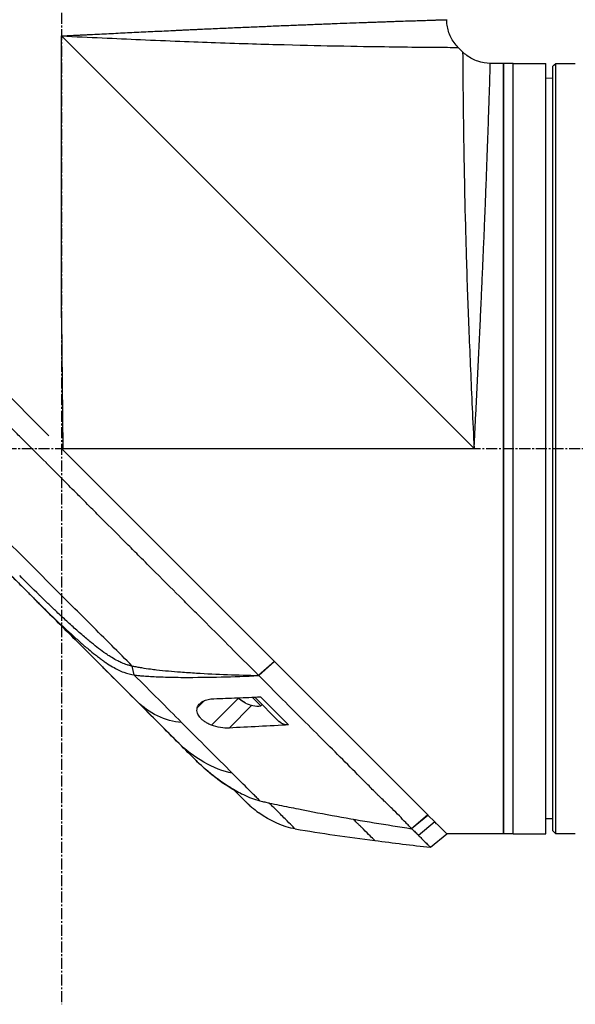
# Model space of a CAD drawing. Header units: millimetres. Extents: x 0 to 4378, y 0 to 2376.
# Tile 41 of 236: x 240 to 325, y 1184 to 1335. Entities that reach past the tile are written whole.
import ezdxf

# ---------------------------------------------------------------- set-up
doc = ezdxf.new("R2010")
doc.units = ezdxf.units.MM
doc.header["$LTSCALE"] = 0.2
doc.linetypes.add('CENTER2', pattern=[1.125, 0.75, -0.125, 0.125, -0.125])
doc.layers.add('02_Center Line', color=1, linetype='CENTER2')

# ---------------------------------------------------------------- blocks, each defined once
blk = doc.blocks.new('A$C7a2e7851')
for p, q in [((39.1, 629.7), (39.1, 672.9)), ((102.3, 609.7), (39.1, 672.9)), ((40.6, 672.83), (40.6, 672.83)), ((42.18, 672.75), (42.18, 672.75)), ((100.54, 670.46), (99.86, 671.14)), ((106.8, 668.7), (104.79, 668.7)), ((106.8, 668.7), (106.8, 550.7)), ((106.8, 550.7), (106.8, 668.7)), ((108.3, 668.7), (106.8, 668.7)), ((108.3, 550.7), (108.3, 668.7)), ((108.3, 668.7), (113.3, 668.7)), ((108.3, 550.7), (108.3, 668.7)), ((113.3, 550.7), (113.3, 668.7)), ((114.3, 668.2), (114.5, 668.4)), ((114.3, 668.2), (114.3, 551.2)), ((114.5, 668.4), (114.8, 668.7)), ((114.5, 668.4), (114.5, 668.4)), ((114.8, 550.7), (114.8, 668.7)), ((114.8, 668.7), (117.3, 668.7)), ((114.3, 666.4), (113.3, 666.41)), ((37.14, 611.66), (6.5, 642.3)), ((39.1, 629.7), (39.27, 609.7)), ((39.28, 609.52), (39.1, 609.7)), ((39.28, 609.53), (39.1, 609.7)), ((39.28, 609.53), (39.27, 609.7)), ((39.27, 609.7), (102.3, 609.7)), ((39.28, 609.52), (39.28, 609.53)), ((61.77, 587.03), (39.28, 609.52)), ((25.52, 596.11), (59.72, 561.9)), ((69.09, 579.71), (61.77, 587.03)), ((88.51, 560.29), (69.09, 579.71)), ((50.21, 575.02), (49.93, 576.39)), ((71.71, 577.09), (69.28, 574.94)), ((69.29, 574.92), (71.72, 577.08)), ((68.59, 575.64), (68.59, 575.64)), ((69.29, 574.92), (69.28, 574.94)), ((69.61, 570.28), (68.27, 571.62)), ((72.45, 567.87), (68.68, 571.63)), ((60.99, 571.09), (59.88, 569.98)), ((66.27, 571.54), (62.07, 567.34)), ((68.23, 570.38), (64.75, 566.9)), ((66.36, 571.33), (66.35, 571.32)), ((69.82, 570.49), (69.61, 570.28)), ((59.72, 561.9), (59.72, 561.9)), ((60.98, 560.7), (61.01, 560.72)), ((95.22, 553.58), (88.51, 560.29)), ((67.38, 555.53), (67.38, 555.53)), ((89.53, 554.73), (89.53, 554.73)), ((95.22, 553.58), (92.71, 551.48)), ((92.72, 551.49), (95.23, 553.57)), ((95.22, 553.58), (95.23, 553.57)), ((96.27, 552.53), (95.23, 553.57)), ((96.27, 552.53), (93.78, 550.46)), ((96.61, 552.19), (96.27, 552.53)), ((98.1, 550.7), (96.62, 552.18)), ((114.3, 553), (113.3, 552.99)), ((92.72, 551.49), (92.72, 551.49)), ((95.61, 548.63), (98.1, 550.7)), ((106.8, 550.7), (98.1, 550.7)), ((108.3, 550.7), (106.8, 550.7)), ((108.3, 550.7), (113.3, 550.7)), ((114.3, 551.2), (114.5, 551)), ((114.8, 550.7), (114.5, 551)), ((114.5, 551), (114.5, 551)), ((117.3, 550.7), (114.8, 550.7))]:
    blk.add_line(p, q)
blk.add_arc((69.24, 574.78), 4.52, 243.8852, 274.7607)
at = {"extrusion": (0, 0, -1)}
for centre, major_axis, ratio, start_param, end_param in [((35.09, 611.38), (2.1, 2.14), 0.047046, 2.123062, 2.123097), ((16, 605.61), (-62.48, 62.48), 0.000096, 1.878261, 1.948843), ((20.21, 605), (-60.21, 60.19), 0.000118, 2.092388, 2.238245), ((69.49, 574.53), (-3.19, -3.19), 0.132241, 0.080554, 0.242522), ((69.2, 574.82), (-3.19, -3.19), 0.991218, 5.955485, 6.202632), ((69.27, 574.75), (-3.19, -3.19), 0.991218, 5.966233, 6.202632), ((70.25, 573.77), (-3.03, -3.03), 0.132241, 6.237978, 6.367971), ((74.57, 570), (-2.12, -2.13), 0.723628, 5.609776, 6.285676), ((-222.52, 844.18), (-290.94, 290.97), 0.00001, 3.386633, 3.421381), ((73.95, 581.13), (-10.42, 25.63), 0.82656, 4.179952, 4.245343)]:
    blk.add_ellipse(centre, major_axis=major_axis, ratio=ratio, start_param=start_param, end_param=end_param, dxfattribs=at)
for points, knots in [([(39.1, 672.9), (39.11, 672.9), (39.14, 672.9), (39.21, 672.91), (39.31, 672.91), (39.46, 672.92), (39.65, 672.93), (39.89, 672.94), (40.19, 672.95), (40.68, 672.98), (41.28, 673.01), (42.01, 673.04), (42.73, 673.08), (43.69, 673.13), (44.89, 673.19), (46.32, 673.26), (47.75, 673.33), (49.17, 673.4), (51.06, 673.49), (52.94, 673.58), (54.8, 673.67), (55.96, 673.72), (56.88, 673.77), (57.57, 673.8), (58.26, 673.83), (58.95, 673.87), (59.64, 673.9), (60.55, 673.94), (61.67, 673.99), (63, 674.05), (64.75, 674.13), (66.9, 674.22), (68.98, 674.31), (70.62, 674.38), (71.83, 674.44), (73.02, 674.49), (74.2, 674.53), (75.17, 674.57), (75.93, 674.6), (76.69, 674.63), (77.62, 674.67), (78.7, 674.71), (79.76, 674.75), (81.14, 674.81), (82.8, 674.87), (84.37, 674.93), (85.57, 674.97), (86.45, 675), (87.3, 675.03), (88.12, 675.06), (88.78, 675.08), (89.3, 675.1), (89.81, 675.12), (90.42, 675.14), (91.35, 675.17), (92.44, 675.21), (93.61, 675.24), (94.65, 675.28), (95.41, 675.3), (95.95, 675.32), (96.26, 675.33), (96.49, 675.34), (96.65, 675.34), (96.81, 675.35), (97.01, 675.35), (97.23, 675.36), (97.54, 675.37), (97.78, 675.38), (97.94, 675.38), (98.03, 675.38), (98.08, 675.38), (98.1, 675.39), (98.1, 675.39), (98.1, 675.39), (98.1, 675.39)], [-0.0000644, -0.0000644, -0.0000644, -0.0000644, -0.0000148, 0.0000348, 0.000134, 0.0003324, 0.0005308, 0.0007292, 0.001126, 0.0015228, 0.0023163, 0.0031099, 0.0039035, 0.0046971, 0.0062842, 0.0078714, 0.0094585, 0.0110457, 0.0126328, 0.0158071, 0.0173942, 0.0189814, 0.019775, 0.0205685, 0.0213621, 0.0221557, 0.0229493, 0.0237428, 0.02533, 0.0269171, 0.0285043, 0.0316786, 0.0348529, 0.03644, 0.0380272, 0.0396143, 0.0412015, 0.0427886, 0.0435822, 0.0443758, 0.0459629, 0.04755, 0.0491372, 0.0507243, 0.0538986, 0.0570729, 0.0586601, 0.0602472, 0.0618344, 0.0634215, 0.0650087, 0.0658022, 0.0665958, 0.068183, 0.0697701, 0.0729444, 0.0761187, 0.079293, 0.0824673, 0.0840544, 0.0856416, 0.0864352, 0.0872287, 0.0880223, 0.0888159, 0.090403, 0.0919902, 0.0951645, 0.0967516, 0.0983388, 0.0999259, 0.1007195, 0.1015131, 0.1015159, 0.1015159, 0.1015159, 0.1015159]), ([(99.86, 671.14), (99.4, 671.6), (99.01, 672.14), (98.44, 673.29), (98.25, 673.92), (98.12, 674.83), (98.1, 675.11), (98.1, 675.39)], [0, 0, 0, 0, 0.1945418, 0.1945418, 0.385603, 0.385603, 0.4694914, 0.4694914, 0.4694914, 0.4694914]), ([(39.1, 672.9), (43.37, 672.69), (47.41, 672.51), (51.17, 672.34), (55.38, 672.16), (59.23, 672.01), (62.69, 671.89), (66.71, 671.74), (70.2, 671.64), (73.22, 671.56), (76.57, 671.47), (79.33, 671.41), (81.61, 671.37), (81.87, 671.37), (82.12, 671.36), (82.36, 671.36), (85.21, 671.3), (87.47, 671.27), (89.29, 671.25), (89.47, 671.25), (89.64, 671.24), (89.82, 671.24), (92.04, 671.21), (93.74, 671.19), (95.06, 671.18), (95.15, 671.18), (95.24, 671.18), (95.33, 671.18), (95.99, 671.17), (96.59, 671.17), (97.13, 671.16), (97.48, 671.16), (98.07, 671.16), (98.64, 671.15), (98.67, 671.15), (98.69, 671.15), (98.72, 671.15), (99.19, 671.15), (99.42, 671.15), (99.55, 671.14), (99.77, 671.14), (99.86, 671.14), (99.86, 671.14), (99.86, 671.14), (99.86, 671.14), (99.86, 671.14)], [0, 0, 0, 0, 0.0513847, 0.0513847, 0.0513847, 0.1089687, 0.1089687, 0.1089687, 0.1757473, 0.1757473, 0.1757473, 0.25, 0.25, 0.25, 0.2549863, 0.2549863, 0.2549863, 0.3125, 0.3125, 0.3125, 0.3170092, 0.3170092, 0.3170092, 0.375, 0.375, 0.375, 0.3786541, 0.3786541, 0.3786541, 0.40625, 0.40625, 0.40625, 0.4375, 0.4375, 0.4375, 0.4390424, 0.4390424, 0.4390424, 0.46875, 0.46875, 0.46875, 0.5, 0.5, 0.5, 0.5000148, 0.5000148, 0.5000148, 0.5000148]), ([(100.54, 670.46), (100.54, 670.46), (100.54, 670.37), (100.54, 670.16), (100.55, 670.02), (100.55, 669.79), (100.55, 669.32), (100.55, 669.3), (100.55, 669.28), (100.55, 669.27), (100.56, 668.69), (100.56, 668.1), (100.56, 667.79), (100.57, 667.23), (100.57, 666.61), (100.58, 665.93), (100.58, 665.87), (100.58, 665.81), (100.58, 665.76), (100.59, 664.42), (100.61, 662.68), (100.64, 660.42), (100.64, 660.3), (100.64, 660.18), (100.65, 660.06), (100.67, 658.22), (100.7, 655.9), (100.76, 652.96), (100.76, 652.8), (100.76, 652.63), (100.77, 652.46), (100.81, 650.15), (100.87, 647.32), (100.96, 643.82), (101.03, 640.82), (101.14, 637.32), (101.28, 633.3), (101.29, 633.1), (101.3, 632.91), (101.3, 632.71), (101.42, 629.37), (101.57, 625.72), (101.74, 621.77), (101.9, 617.99), (102.09, 613.94), (102.3, 609.7)], [0.5000431, 0.5000431, 0.5000431, 0.5000431, 0.53125, 0.53125, 0.53125, 0.5614637, 0.5614637, 0.5614637, 0.5625, 0.5625, 0.5625, 0.59375, 0.59375, 0.59375, 0.6225557, 0.6225557, 0.6225557, 0.625, 0.625, 0.625, 0.6844623, 0.6844623, 0.6844623, 0.6875, 0.6875, 0.6875, 0.7466289, 0.7466289, 0.7466289, 0.75, 0.75, 0.75, 0.8157706, 0.8157706, 0.8157706, 0.8722986, 0.8722986, 0.8722986, 0.875, 0.875, 0.875, 0.9388377, 0.9388377, 0.9388377, 1, 1, 1, 1]), ([(104.79, 668.7), (104.14, 668.7), (103.48, 668.81), (102.26, 669.22), (101.68, 669.52), (100.95, 670.08), (100.74, 670.26), (100.54, 670.46)], [0, 0, 0, 0, 0.1945418, 0.1945418, 0.385603, 0.385603, 0.4694914, 0.4694914, 0.4694914, 0.4694914]), ([(102.3, 609.7), (102.31, 609.82), (102.31, 609.94), (102.32, 610.06), (102.32, 610.19), (102.33, 610.31), (102.34, 610.43), (102.35, 610.67), (102.36, 610.91), (102.37, 611.16), (102.39, 611.64), (102.42, 612.12), (102.44, 612.61), (102.47, 613.09), (102.49, 613.57), (102.51, 614.05), (102.54, 614.53), (102.56, 615.01), (102.59, 615.49), (102.63, 616.45), (102.68, 617.4), (102.73, 618.35), (102.78, 619.3), (102.82, 620.24), (102.87, 621.19), (102.91, 622.13), (102.96, 623.06), (103, 624), (103.05, 624.93), (103.09, 625.86), (103.14, 626.79), (103.16, 627.25), (103.18, 627.71), (103.2, 628.17), (103.22, 628.63), (103.24, 629.09), (103.27, 629.55), (103.31, 630.47), (103.35, 631.37), (103.39, 632.26), (103.43, 633.16), (103.47, 634.04), (103.51, 634.91), (103.55, 635.78), (103.59, 636.64), (103.62, 637.48), (103.66, 638.33), (103.7, 639.16), (103.73, 639.99), (103.77, 640.81), (103.8, 641.63), (103.84, 642.43), (103.87, 643.23), (103.9, 644.02), (103.93, 644.8), (103.95, 645.19), (103.96, 645.57), (103.98, 645.95), (104, 646.34), (104.01, 646.72), (104.03, 647.09), (104.06, 647.85), (104.08, 648.58), (104.11, 649.3), (104.14, 650.01), (104.17, 650.71), (104.19, 651.39), (104.22, 652.07), (104.24, 652.74), (104.27, 653.38), (104.29, 654.03), (104.31, 654.65), (104.34, 655.26), (104.36, 655.88), (104.38, 656.47), (104.4, 657.04), (104.42, 657.62), (104.44, 658.18), (104.46, 658.72), (104.47, 658.99), (104.48, 659.25), (104.49, 659.51), (104.5, 659.77), (104.5, 660.03), (104.51, 660.28), (104.53, 660.78), (104.55, 661.26), (104.56, 661.71), (104.58, 662.17), (104.59, 662.6), (104.6, 663.01), (104.62, 663.43), (104.63, 663.82), (104.64, 664.18), (104.65, 664.55), (104.67, 664.9), (104.68, 665.22), (104.69, 665.55), (104.7, 665.85), (104.71, 666.13), (104.71, 666.42), (104.72, 666.68), (104.73, 666.91), (104.74, 667.15), (104.74, 667.36), (104.75, 667.56), (104.76, 667.75), (104.76, 667.91), (104.77, 668.06), (104.77, 668.2), (104.77, 668.32), (104.78, 668.41), (104.78, 668.51), (104.78, 668.58), (104.78, 668.63), (104.78, 668.65), (104.78, 668.67), (104.78, 668.68), (104.79, 668.69), (104.79, 668.7), (104.79, 668.7), (104.79, 668.7), (104.79, 668.7), (104.79, 668.7)], [-0.00006369, -0.00006369, -0.00006369, -0.00006369, 0.00029651, 0.00029651, 0.00029651, 0.00065671, 0.00065671, 0.00065671, 0.00137712, 0.00137712, 0.00137712, 0.00281792, 0.00281792, 0.00281792, 0.00425873, 0.00425873, 0.00425873, 0.00569954, 0.00569954, 0.00569954, 0.00858115, 0.00858115, 0.00858115, 0.01146277, 0.01146277, 0.01146277, 0.01434438, 0.01434438, 0.01434438, 0.017226, 0.017226, 0.017226, 0.0186668, 0.0186668, 0.0186668, 0.02010761, 0.02010761, 0.02010761, 0.02298922, 0.02298922, 0.02298922, 0.02587084, 0.02587084, 0.02587084, 0.02875245, 0.02875245, 0.02875245, 0.03163407, 0.03163407, 0.03163407, 0.03451568, 0.03451568, 0.03451568, 0.0373973, 0.0373973, 0.0373973, 0.0388381, 0.0388381, 0.0388381, 0.04027891, 0.04027891, 0.04027891, 0.04316053, 0.04316053, 0.04316053, 0.04604214, 0.04604214, 0.04604214, 0.04892569, 0.04892569, 0.04892569, 0.05180537, 0.05180537, 0.05180537, 0.05468698, 0.05468698, 0.05468698, 0.0575686, 0.0575686, 0.0575686, 0.0590094, 0.0590094, 0.0590094, 0.06045021, 0.06045021, 0.06045021, 0.06333183, 0.06333183, 0.06333183, 0.06621344, 0.06621344, 0.06621344, 0.06909505, 0.06909505, 0.06909505, 0.07197667, 0.07197667, 0.07197667, 0.07485819, 0.07485819, 0.07485819, 0.0777399, 0.0777399, 0.0777399, 0.08062151, 0.08062151, 0.08062151, 0.08350313, 0.08350313, 0.08350313, 0.08638474, 0.08638474, 0.08638474, 0.08926636, 0.08926636, 0.08926636, 0.09070485, 0.09070485, 0.09070485, 0.09214797, 0.09214797, 0.09214797, 0.09214861, 0.09214861, 0.09214861, 0.09214861]), ([(117.3, 668.7), (117.36, 668.7), (117.41, 668.7), (117.47, 668.7), (117.52, 668.7), (117.57, 668.7), (117.61, 668.7), (117.66, 668.7), (117.69, 668.7), (117.72, 668.7), (117.75, 668.7), (117.78, 668.7), (117.79, 668.7), (117.8, 668.7), (117.8, 668.7), (117.8, 668.7), (117.8, 668.7), (117.8, 668.7), (117.8, 668.7)], [0, 0, 0, 0, 0.1074676, 0.1074676, 0.1074676, 0.2149351, 0.2149351, 0.2149351, 0.3224051, 0.3224051, 0.3224051, 0.4298767, 0.4298767, 0.4298767, 0.5, 0.5, 0.5, 0.5001155, 0.5001155, 0.5001155, 0.5001155]), ([(69.28, 574.94), (68.12, 576.11), (66.84, 577.39), (65.45, 578.78), (64.33, 579.91), (63.02, 581.21), (61.51, 582.72), (61.33, 582.9), (60.95, 583.28), (60.36, 583.87), (60.11, 584.11), (59.83, 584.4), (59.51, 584.71), (58.69, 585.54), (58.01, 586.21), (57.5, 586.72), (56.43, 587.78), (55.08, 589.14), (53.43, 590.79), (52.63, 591.59), (51.83, 592.39), (51.04, 593.18), (50.46, 593.76), (49.89, 594.34), (49.31, 594.91), (47.94, 596.29), (46.55, 597.68), (45.17, 599.06), (44.67, 599.57), (44.07, 600.16), (43.38, 600.85), (42.57, 601.67), (41.95, 602.28), (41.54, 602.7), (41.28, 602.96), (41.1, 603.14), (41, 603.24), (40.3, 603.93), (39.61, 604.63), (38.91, 605.33), (37.98, 606.27), (37.28, 606.96), (36.82, 607.42), (36.8, 607.44), (36.78, 607.47), (36.76, 607.49), (35.39, 608.86), (34.02, 610.22), (32.64, 611.6), (32.41, 611.83), (32.19, 612.05), (31.97, 612.28), (30.68, 613.56), (29.51, 614.74), (28.47, 615.77), (28.19, 616.05), (27.73, 616.51), (27.07, 617.17), (26.86, 617.38), (26.63, 617.6), (26.39, 617.85), (25.52, 618.71), (24.83, 619.4), (24.32, 619.92), (22.79, 621.44), (21.42, 622.81), (20.2, 624.03), (19.46, 624.76), (18.67, 625.55), (17.83, 626.39), (17.28, 626.94), (16.71, 627.51), (16.13, 628.1), (15.45, 628.77), (14.78, 629.45), (14.11, 630.11), (13.44, 630.78), (12.78, 631.45), (12.12, 632.11), (11.72, 632.51), (11.33, 632.9), (10.97, 633.27), (9.89, 634.34), (8.97, 635.27), (8.18, 636.05), (6.95, 637.29), (5.66, 638.57), (4.35, 639.89)], [-1, -1, -1, -1, -0.9375, -0.9375, -0.9375, -0.875, -0.875, -0.875, -0.8528979, -0.8528979, -0.8528979, -0.84375, -0.84375, -0.84375, -0.8125, -0.8125, -0.8125, -0.75, -0.75, -0.75, -0.7138981, -0.7138981, -0.7138981, -0.6875, -0.6875, -0.6875, -0.625, -0.625, -0.625, -0.5982143, -0.5982143, -0.5982143, -0.5763525, -0.5763525, -0.5763525, -0.5625, -0.5625, -0.5625, -0.53125, -0.53125, -0.53125, -0.5, -0.5, -0.5, -0.4990096, -0.4990096, -0.4990096, -0.4375, -0.4375, -0.4375, -0.4283694, -0.4283694, -0.4283694, -0.375, -0.375, -0.375, -0.3512462, -0.3512462, -0.3512462, -0.34375, -0.34375, -0.34375, -0.3125, -0.3125, -0.3125, -0.25, -0.25, -0.25, -0.2121786, -0.2121786, -0.2121786, -0.1875, -0.1875, -0.1875, -0.15625, -0.15625, -0.15625, -0.125, -0.125, -0.125, -0.1091039, -0.1091039, -0.1091039, -0.0625, -0.0625, -0.0625, 0, 0, 0, 0]), ([(49.93, 576.39), (47.84, 578.48), (45.72, 580.6), (43.57, 582.75), (41.42, 584.9), (39.25, 587.07), (37.06, 589.26), (34.87, 591.45), (32.67, 593.65), (30.46, 595.86), (29.36, 596.96), (28.26, 598.06), (27.15, 599.17), (26.04, 600.28), (24.92, 601.4), (23.84, 602.48), (22.76, 603.56), (21.72, 604.6), (20.67, 605.64), (18.68, 607.64), (16.67, 609.65), (14.7, 611.62), (13.19, 613.13), (11.69, 614.63), (10.2, 616.12), (8.72, 617.6), (7.25, 619.07), (5.8, 620.52)], [0, 0, 0, 0, 0.1448174, 0.1448174, 0.1448174, 0.2896349, 0.2896349, 0.2896349, 0.4344523, 0.4344523, 0.4344523, 0.506861, 0.506861, 0.506861, 0.5792697, 0.5792697, 0.5792697, 0.6516784, 0.6516784, 0.6516784, 0.7896349, 0.7896349, 0.7896349, 0.8948175, 0.8948175, 0.8948175, 1, 1, 1, 1]), ([(25.52, 596.11), (27.08, 594.54), (28.65, 592.97), (30.61, 591.02), (31, 590.62), (32.02, 589.6), (32.57, 589.05), (33.45, 588.18), (33.74, 587.88), (34.19, 587.43), (34.33, 587.29), (34.62, 587), (34.77, 586.86), (34.91, 586.71)], [-1.142804, -1.142804, -1.142804, -1.142804, -0.592912, -0.592912, -0.45543, -0.45543, -0.23364, -0.23364, -0.121763, -0.121763, -0.062324, -0.062324, -0.00003, -0.00003, -0.00003, -0.00003]), ([(49.93, 576.39), (49.84, 576.41), (49.74, 576.42), (49.56, 576.46), (49.46, 576.49), (49.3, 576.53), (49.23, 576.55), (48.88, 576.66), (48.6, 576.77), (48.11, 576.98), (47.9, 577.07), (47.4, 577.33), (47.1, 577.5), (46.72, 577.73), (46.63, 577.78), (46.34, 577.96), (46.14, 578.1), (45.82, 578.32), (45.7, 578.4), (44.86, 579), (44.14, 579.57), (43.21, 580.34), (43, 580.52), (42.26, 581.14), (41.75, 581.59), (40.72, 582.5), (40.22, 582.96), (39.19, 583.9), (38.67, 584.39), (37.95, 585.07), (37.75, 585.27), (37.37, 585.63), (37.18, 585.81), (36.57, 586.39), (36.24, 586.72), (35.89, 587.06), (35.77, 587.18), (34.73, 588.19), (33.56, 589.36), (32.68, 590.24)], [-1.416337, -1.416337, -1.416337, -1.416337, -1.398932, -1.398932, -1.380652, -1.380652, -1.367794, -1.367794, -1.313038, -1.313038, -1.272781, -1.272781, -1.213268, -1.213268, -1.196077, -1.196077, -1.154545, -1.154545, -1.130465, -1.130465, -0.980623, -0.980623, -0.935487, -0.935487, -0.825371, -0.825371, -0.71547, -0.71547, -0.6014, -0.6014, -0.556109, -0.556109, -0.516092, -0.516092, -0.424444, -0.424444, -0.373187, -0.373187, 0, 0, 0, 0]), ([(34.91, 586.71), (36.57, 585.05), (38.25, 583.41), (40.2, 581.62), (40.43, 581.41), (41.08, 580.82), (41.51, 580.44), (42.16, 579.87), (42.36, 579.69), (42.78, 579.33), (42.99, 579.15), (43.56, 578.68), (43.91, 578.4), (44.48, 577.95), (44.69, 577.79), (45.06, 577.51), (45.22, 577.39), (45.56, 577.15), (45.73, 577.03), (46.23, 576.69), (46.57, 576.47), (47.48, 575.94), (48.04, 575.65), (49.14, 575.24), (49.77, 575.08), (50.21, 575.02)], [0, 0, 0, 0, 0.704884, 0.704884, 0.798881, 0.798881, 0.96881, 0.96881, 1.049234, 1.049234, 1.129494, 1.129494, 1.263271, 1.263271, 1.33961, 1.33961, 1.39992, 1.39992, 1.461242, 1.461242, 1.58275, 1.58275, 1.779675, 1.779675, 1.957146, 1.957146, 1.957146, 1.957146]), ([(50.72, 570.9), (48.23, 573.4), (45.64, 575.99), (42.99, 578.63), (40.35, 581.28), (37.64, 583.98), (34.91, 586.71)], [0, 0, 0, 0, 0.5000002, 0.5000002, 0.5000002, 0.9999991, 0.9999991, 0.9999991, 0.9999991]), ([(49.93, 576.39), (50.16, 576.35), (50.4, 576.31), (50.86, 576.23), (51.08, 576.19), (51.8, 576.07), (52.27, 576), (53.05, 575.9), (53.35, 575.86), (54.89, 575.68), (56.11, 575.57), (58.13, 575.43), (58.93, 575.37), (62.89, 575.13), (66.13, 575.02), (69.28, 574.94)], [-2.328232, -2.328232, -2.328232, -2.328232, -2.236921, -2.236921, -2.146631, -2.146631, -1.979175, -1.979175, -1.86867, -1.86867, -1.427637, -1.427637, -1.135586, -1.135586, -0.000019, -0.000019, -0.000019, -0.000019]), ([(50.21, 575.02), (50.3, 575.01), (50.47, 574.99), (50.53, 574.98), (50.54, 574.98), (50.7, 574.96), (50.82, 574.95), (50.97, 574.94), (51.01, 574.93), (51.13, 574.92), (51.23, 574.91), (51.44, 574.9), (51.56, 574.89), (51.85, 574.86), (52.01, 574.85), (52.27, 574.83), (52.36, 574.83), (53.2, 574.77), (53.93, 574.74), (55.15, 574.7), (55.63, 574.68), (56.67, 574.67), (57.25, 574.66), (59.7, 574.65), (61.68, 574.68), (65.44, 574.77), (67.34, 574.84), (69.29, 574.92)], [-2.292528, -2.292528, -2.292528, -2.292528, -2.286102, -2.286102, -2.268778, -2.268778, -2.21392, -2.21392, -2.200352, -2.200352, -2.166284, -2.166284, -2.122718, -2.122718, -2.066862, -2.066862, -2.035032, -2.035032, -1.780722, -1.780722, -1.611184, -1.611184, -1.416336, -1.416336, -0.709611, -0.709611, -0.000052, -0.000052, -0.000052, -0.000052]), ([(92.71, 551.48), (92.64, 551.55), (92.57, 551.63), (92.51, 551.71), (92.47, 551.74), (92.44, 551.78), (92.4, 551.82), (92.37, 551.86), (92.33, 551.89), (92.29, 551.93), (92.14, 552.09), (91.99, 552.24), (91.83, 552.41), (91.52, 552.73), (91.19, 553.08), (90.84, 553.44), (90.49, 553.8), (90.11, 554.17), (89.72, 554.55), (89.33, 554.93), (88.92, 555.32), (88.5, 555.72), (88.29, 555.93), (88.07, 556.14), (87.86, 556.35), (87.75, 556.45), (87.64, 556.56), (87.53, 556.67), (87.42, 556.78), (87.31, 556.89), (87.2, 557), (86.76, 557.45), (86.31, 557.9), (85.85, 558.37), (84.92, 559.3), (83.94, 560.28), (82.93, 561.29), (80.9, 563.32), (78.72, 565.5), (76.43, 567.79), (75.29, 568.93), (74.12, 570.1), (72.93, 571.29), (71.74, 572.48), (70.53, 573.7), (69.29, 574.92)], [0, 0, 0, 0, 0.015625, 0.015625, 0.015625, 0.023438, 0.023438, 0.023438, 0.03125, 0.03125, 0.03125, 0.0625, 0.0625, 0.0625, 0.125, 0.125, 0.125, 0.1875, 0.1875, 0.1875, 0.25, 0.25, 0.25, 0.28125, 0.28125, 0.28125, 0.296875, 0.296875, 0.296875, 0.3125, 0.3125, 0.3125, 0.375, 0.375, 0.375, 0.5, 0.5, 0.5, 0.75, 0.75, 0.75, 0.875, 0.875, 0.875, 1, 1, 1, 1]), ([(62.44, 571.39), (63.64, 571.43), (64.81, 571.48), (67.18, 571.57), (68.4, 571.62), (69.58, 571.67)], [0.000001, 0.000001, 0.000001, 0.000001, 0.4349359, 0.4349359, 0.8581097, 0.8581097, 0.8581097, 0.8581097]), ([(73.88, 567.37), (73.69, 567.56), (73.49, 567.76), (73.3, 567.95), (72.2, 569.05), (71.07, 570.18), (69.93, 571.32), (69.81, 571.44), (69.7, 571.55), (69.58, 571.67)], [0, 0, 0, 0, 0.000971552, 0.000971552, 0.000971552, 0.006478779, 0.006478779, 0.006478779, 0.007034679, 0.007034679, 0.007034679, 0.007034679]), ([(57.1, 564.52), (56.1, 565.52), (55.06, 566.56), (53.99, 567.63), (52.93, 568.7), (51.83, 569.79), (50.72, 570.9)], [0, 0, 0, 0, 0.5, 0.5, 0.5, 1, 1, 1, 1]), ([(59.88, 569.98), (59.94, 570.19), (60.05, 570.38), (60.35, 570.72), (60.54, 570.87), (61, 571.11), (61.25, 571.2), (61.81, 571.33), (62.12, 571.38), (62.44, 571.39)], [-0.4713906, -0.4713906, -0.4713906, -0.4713906, -0.3552717, -0.3552717, -0.2348479, -0.2348479, -0.1171972, -0.1171972, 0, 0, 0, 0]), ([(62.07, 567.34), (61.88, 567.41), (61.7, 567.49), (61.36, 567.66), (61.21, 567.75), (60.91, 567.95), (60.77, 568.05), (60.5, 568.29), (60.38, 568.41), (60.11, 568.75), (59.99, 568.95), (59.87, 569.31), (59.84, 569.46), (59.83, 569.73), (59.85, 569.86), (59.88, 569.98)], [0.000001, 0.000001, 0.000001, 0.000001, 0.0601566, 0.0601566, 0.1139936, 0.1139936, 0.1696633, 0.1696633, 0.2316702, 0.2316702, 0.3255714, 0.3255714, 0.3976261, 0.3976261, 0.463731, 0.463731, 0.463731, 0.463731]), ([(65.24, 559.99), (64.06, 561.17), (62.8, 562.43), (61.5, 563.73), (60.2, 565.02), (58.86, 566.37), (57.48, 567.75)], [-1, -1, -1, -1, -0.5, -0.5, -0.5, 0, 0, 0, 0]), ([(64.75, 566.9), (64.35, 566.88), (63.91, 566.9), (62.96, 567.05), (62.49, 567.17), (62.07, 567.34)], [-0.2620253, -0.2620253, -0.2620253, -0.2620253, -0.1363366, -0.1363366, 0, 0, 0, 0]), ([(73.88, 567.37), (72.6, 567.3), (70.8, 567.21), (67.73, 567.05), (66.27, 566.98), (64.75, 566.9)], [0.000001, 0.000001, 0.000001, 0.000001, 0.4628328, 0.4628328, 0.9589294, 0.9589294, 0.9589294, 0.9589294]), ([(59.73, 561.9), (59.93, 561.69), (60.14, 561.5), (60.57, 561.11), (60.78, 560.92), (61, 560.73)], [-0.1726595, -0.1726595, -0.1726595, -0.1726595, -0.0863353, -0.0863353, 0, 0, 0, 0]), ([(65.56, 557.36), (65.14, 557.6), (64.72, 557.86), (64.31, 558.13), (63.14, 558.9), (62.03, 559.76), (60.98, 560.7)], [-0.5706772, -0.5706772, -0.5706772, -0.5706772, -0.4232454, -0.4232454, -0.4232454, 0, 0, 0, 0]), ([(61, 560.73), (61.28, 560.49), (61.57, 560.25), (62.15, 559.78), (62.44, 559.55), (63.04, 559.1), (63.35, 558.88), (63.96, 558.46), (64.27, 558.25), (64.58, 558.05)], [-0.4459231, -0.4459231, -0.4459231, -0.4459231, -0.3352187, -0.3352187, -0.2236271, -0.2236271, -0.1112915, -0.1112915, -0.0000001, -0.0000001, -0.0000001, -0.0000001]), ([(69.49, 555.74), (69.33, 555.9), (69.17, 556.06), (69.01, 556.22), (68.84, 556.39), (68.68, 556.55), (68.51, 556.72), (68.17, 557.06), (67.83, 557.4), (67.47, 557.76), (66.76, 558.47), (66.01, 559.22), (65.24, 559.99)], [-1, -1, -1, -1, -0.875, -0.875, -0.875, -0.75, -0.75, -0.75, -0.5, -0.5, -0.5, 0, 0, 0, 0]), ([(64.58, 558.05), (65.36, 557.55), (66.06, 557.15), (66.68, 556.84), (66.77, 556.79), (66.86, 556.75), (66.95, 556.7), (67.37, 556.5), (67.79, 556.31), (68.2, 556.15), (68.59, 556), (69.03, 555.86), (69.49, 555.74)], [-1, -1, -1, -1, -0.5653341, -0.5653341, -0.5653341, -0.5, -0.5, -0.5, -0.25, -0.25, -0.25, 0, 0, 0, 0]), ([(65.33, 557.58), (65.77, 557.14), (66.16, 556.76), (66.98, 555.94), (67.3, 555.61), (67.37, 555.55)], [0.8183013, 0.8183013, 0.8183013, 0.8183013, 1.1911256, 1.1911256, 1.7900605, 1.7900605, 1.7900605, 1.7900605]), ([(66.51, 556.41), (66.61, 556.31), (66.7, 556.21), (66.79, 556.13), (66.96, 555.96), (67.1, 555.82), (67.18, 555.73)], [0, 0, 0, 0, 0.336695, 0.336695, 0.336695, 1, 1, 1, 1]), ([(67.4, 555.52), (67.4, 555.52), (67.4, 555.52), (67.4, 555.51), (67.4, 555.51), (67.41, 555.51), (67.41, 555.5), (67.42, 555.5), (67.42, 555.49), (67.43, 555.48), (67.44, 555.48), (67.45, 555.46), (67.46, 555.46), (67.49, 555.43), (67.51, 555.41), (67.58, 555.34), (67.64, 555.29), (67.86, 555.08), (68.04, 554.92), (68.56, 554.48), (68.92, 554.2), (69.28, 553.94)], [0, 0, 0, 0, 0.0037207, 0.0037207, 0.0062095, 0.0062095, 0.0083603, 0.0083603, 0.0107968, 0.0107968, 0.0129836, 0.0129836, 0.0165297, 0.0165297, 0.0242728, 0.0242728, 0.0474725, 0.0474725, 0.1170629, 0.1170629, 0.2528079, 0.2528079, 0.2528079, 0.2528079]), ([(69.49, 555.74), (69.62, 555.71), (69.74, 555.68), (69.86, 555.65), (69.98, 555.62), (70.1, 555.6), (70.23, 555.57), (70.47, 555.51), (70.71, 555.46), (70.96, 555.41), (71.45, 555.3), (71.94, 555.2), (72.43, 555.1), (73.41, 554.9), (74.39, 554.7), (75.37, 554.5), (77.34, 554.11), (79.31, 553.74), (81.28, 553.38), (85.08, 552.7), (88.89, 552.08), (92.71, 551.48)], [0, 0, 0, 0, 0.015912, 0.015912, 0.015912, 0.031824, 0.031824, 0.031824, 0.0636481, 0.0636481, 0.0636481, 0.1272961, 0.1272961, 0.1272961, 0.2545922, 0.2545922, 0.2545922, 0.5091845, 0.5091845, 0.5091845, 1, 1, 1, 1]), ([(74.87, 551.45), (74.87, 551.45), (74.86, 551.46), (74.85, 551.47), (74.84, 551.48), (74.82, 551.5), (74.79, 551.53), (74.74, 551.58), (74.66, 551.66), (74.55, 551.77), (74.34, 551.98), (74.03, 552.29), (73.64, 552.68), (73.25, 553.07), (72.77, 553.55), (72.23, 554.09), (72.16, 554.16), (72.09, 554.23), (72.02, 554.3), (71.99, 554.33), (71.95, 554.37), (71.92, 554.4), (71.88, 554.44), (71.85, 554.47), (71.81, 554.51), (71.67, 554.65), (71.52, 554.8), (71.37, 554.95), (71.21, 555.11), (71.06, 555.26), (70.9, 555.42)], [0, 0, 0, 0, 0.0488509, 0.0488509, 0.0488509, 0.1122608, 0.1122608, 0.1122608, 0.2390807, 0.2390807, 0.2390807, 0.4927204, 0.4927204, 0.4927204, 0.7463601, 0.7463601, 0.7463601, 0.7780651, 0.7780651, 0.7780651, 0.7939176, 0.7939176, 0.7939176, 0.80977, 0.80977, 0.80977, 0.87318, 0.87318, 0.87318, 0.9363273, 0.9363273, 0.9363273, 0.9363273]), ([(87.08, 549.67), (87.08, 549.67), (87.08, 549.67), (87.06, 549.69), (87.04, 549.71), (86.98, 549.77), (86.92, 549.83), (86.68, 550.07), (86.44, 550.3), (85.83, 550.9), (85.46, 551.27), (84.97, 551.75), (84.92, 551.81), (84.84, 551.89), (84.81, 551.92), (84.75, 551.98), (84.72, 552.01), (84.57, 552.15), (84.45, 552.27), (84.15, 552.57), (83.96, 552.75), (83.77, 552.94)], [0.5009551, 0.5009551, 0.5009551, 0.5009551, 0.53125, 0.53125, 0.5624999, 0.5624999, 0.6249999, 0.6249999, 0.7499999, 0.7499999, 0.8749999, 0.8749999, 0.8906249, 0.8906249, 0.8984374, 0.8984374, 0.9062499, 0.9062499, 0.9374999, 0.9374999, 0.9830788, 0.9830788, 0.9830788, 0.9830788]), ([(92.71, 551.48), (92.71, 551.48), (92.71, 551.48), (92.72, 551.49), (92.72, 551.49), (92.72, 551.49)], [0.0000000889, 0.0000000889, 0.0000000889, 0.0000000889, 0.0002019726, 0.0002019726, 0.0002833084, 0.0002833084, 0.0002833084, 0.0002833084]), ([(92.72, 551.49), (92.92, 551.31), (93.1, 551.13), (93.28, 550.96), (93.36, 550.87), (93.45, 550.79), (93.53, 550.71), (93.57, 550.66), (93.61, 550.62), (93.65, 550.58), (93.67, 550.56), (93.7, 550.54), (93.72, 550.52), (93.74, 550.5), (93.76, 550.48), (93.78, 550.46)], [-1, -1, -1, -1, -0.5, -0.5, -0.5, -0.25, -0.25, -0.25, -0.125, -0.125, -0.125, -0.0625, -0.0625, -0.0625, 0, 0, 0, 0]), ([(93.78, 550.46), (93.86, 550.38), (93.94, 550.3), (94.02, 550.22), (94.09, 550.14), (94.17, 550.07), (94.24, 550), (94.38, 549.85), (94.52, 549.72), (94.64, 549.59), (94.89, 549.35), (95.09, 549.15), (95.24, 549), (95.39, 548.84), (95.5, 548.74), (95.56, 548.68), (95.59, 548.65), (95.6, 548.64), (95.61, 548.63), (95.61, 548.63), (95.61, 548.63), (95.61, 548.63)], [-1, -1, -1, -1, -0.9375, -0.9375, -0.9375, -0.875, -0.875, -0.875, -0.75, -0.75, -0.75, -0.5, -0.5, -0.5, -0.25, -0.25, -0.25, -0.125, -0.125, -0.125, -0.1093435, -0.1093435, -0.1093435, -0.1093435]), ([(117.8, 550.7), (117.8, 550.7), (117.79, 550.7), (117.77, 550.7), (117.75, 550.7), (117.73, 550.7), (117.69, 550.7), (117.66, 550.7), (117.61, 550.7), (117.57, 550.7), (117.52, 550.7), (117.46, 550.7), (117.41, 550.7), (117.37, 550.7), (117.34, 550.7), (117.3, 550.7)], [0.5001155, 0.5001155, 0.5001155, 0.5001155, 0.6074676, 0.6074676, 0.6074676, 0.7149351, 0.7149351, 0.7149351, 0.8224051, 0.8224051, 0.8224051, 0.9298767, 0.9298767, 0.9298767, 1, 1, 1, 1])]:
    blk.add_open_spline(points, degree=3, knots=knots)
for points in [[(104.79, 668.7), (104.79, 668.7), (104.79, 668.7), (104.79, 668.7)], [(36.46, 585.14), (35.64, 585.96), (35.05, 586.57), (34.92, 586.71)], [(36.46, 585.14), (38.58, 583.04), (40.66, 580.97), (42.74, 578.89)], [(45.26, 576.37), (45.41, 576.21), (45.56, 576.06), (45.71, 575.91)], [(45.71, 575.91), (45.71, 575.91), (45.7, 575.92), (45.7, 575.92)], [(57.48, 567.75), (55.08, 567.8), (52.3, 569.32), (50.72, 570.9)], [(65.24, 559.99), (62.51, 560.43), (59.07, 562.55), (57.1, 564.52)], [(66.44, 556.48), (66.46, 556.45), (66.48, 556.43), (66.51, 556.41)], [(67.18, 555.73), (67.29, 555.62), (67.37, 555.55), (67.38, 555.53)], [(67.38, 555.53), (67.38, 555.53), (67.38, 555.54), (67.37, 555.55)], [(67.4, 555.52), (67.39, 555.52), (67.39, 555.53), (67.38, 555.53)], [(69.32, 553.92), (69.31, 553.92), (69.3, 553.93), (69.28, 553.94)], [(74.87, 551.45), (73.1, 551.69), (71.03, 552.7), (69.32, 553.92)], [(74.87, 551.45), (78.92, 550.77), (83, 550.19), (87.08, 549.67)], [(98.1, 550.7), (98.1, 550.7), (98.1, 550.7), (98.1, 550.7)], [(87.08, 549.67), (89.92, 549.3), (92.76, 548.96), (95.61, 548.63)]]:
    blk.add_open_spline(points, degree=3)
at = {"layer": '02_Center Line', "ltscale": 11.288275}
for p, q in [((39.1, 1037.12), (39.1, 524.58)), ((-45.71, 609.7), (285.98, 609.7))]:
    blk.add_line(p, q, dxfattribs=at)

msp = doc.modelspace()

# ---------------------------------------------------------------- block references
msp.add_blockref('A$C7a2e7851', (207.561, 659.684))

doc.saveas('drawing.dxf')
